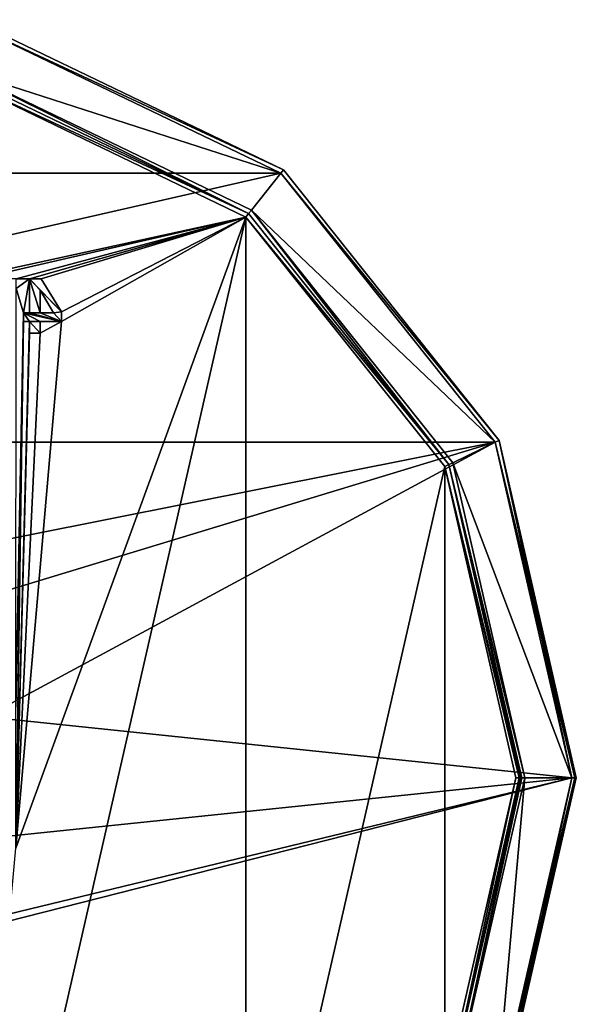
# Model space of a CAD drawing. Header units: millimetres. Extents: x -100 to 89, y -38 to 69.
# Tile 253 of 256: x -56 to -31, y 24 to 68. Entities that reach past the tile are written whole.
import ezdxf

# ---------------------------------------------------------------- set-up
doc = ezdxf.new("R2010")
doc.units = ezdxf.units.MM
doc.header["$LTSCALE"] = 65.185185
for name, color, linetype in [('3288', 7, 'CONTINUOUS'), ('479', 7, 'CONTINUOUS'), ('480', 7, 'CONTINUOUS'), ('491', 7, 'CONTINUOUS'), ('492', 7, 'CONTINUOUS'), ('493', 7, 'CONTINUOUS'), ('494', 7, 'CONTINUOUS'), ('495', 7, 'CONTINUOUS'), ('509', 7, 'CONTINUOUS'), ('510', 7, 'CONTINUOUS'), ('511', 7, 'CONTINUOUS'), ('512', 7, 'CONTINUOUS'), ('513', 7, 'CONTINUOUS'), ('514', 7, 'CONTINUOUS'), ('515', 7, 'CONTINUOUS'), ('516', 7, 'CONTINUOUS'), ('521', 7, 'CONTINUOUS'), ('522', 7, 'CONTINUOUS'), ('523', 7, 'CONTINUOUS'), ('524', 7, 'CONTINUOUS'), ('525', 7, 'CONTINUOUS'), ('526', 7, 'CONTINUOUS'), ('527', 7, 'CONTINUOUS'), ('528', 7, 'CONTINUOUS'), ('529', 7, 'CONTINUOUS'), ('530', 7, 'CONTINUOUS'), ('531', 7, 'CONTINUOUS'), ('532', 7, 'CONTINUOUS'), ('683', 7, 'CONTINUOUS'), ('684', 7, 'CONTINUOUS'), ('775', 7, 'CONTINUOUS')]:
    doc.layers.add(name, color=color, linetype=linetype)

msp = doc.modelspace()

# ---------------------------------------------------------------- linework, layer by layer
at = {"layer": '3288', "linetype": 'CONTINUOUS'}
msp.add_3dface([(-54.707, 55.276, 85.05), (-54.707, 56.293, 85.05), (-54.113, 55.276, 85.05), (-54.707, 55.276, 85.05)], dxfattribs=at)
at = {"layer": '479', "linetype": 'CONTINUOUS'}
for points in [[(-57.812, 68.184, 87.05), (-87.042, 61.512, 87.05), (-43.958, 61.512, 87.05), (-57.812, 68.184, 87.05)], [(-87.042, 61.512, 87.05), (-96.629, 49.489, 87.05), (-43.958, 61.512, 87.05), (-87.042, 61.512, 87.05)], [(-43.958, 61.512, 87.05), (-96.629, 49.489, 87.05), (-34.371, 49.489, 87.05), (-43.958, 61.512, 87.05)], [(-34.371, 49.489, 87.05), (-96.629, 49.489, 87.05), (-65.5, 43.3, 87.05), (-34.371, 49.489, 87.05)], [(-34.371, 49.489, 87.05), (-65.5, 43.3, 87.05), (-60.328, 41.619, 87.05), (-34.371, 49.489, 87.05)], [(-57.131, 37.219, 87.05), (-34.371, 49.489, 87.05), (-60.328, 41.619, 87.05), (-57.131, 37.219, 87.05)], [(-30.95, 34.5, 87.05), (-34.371, 49.489, 87.05), (-57.131, 37.219, 87.05), (-30.95, 34.5, 87.05)], [(-57.131, 31.781, 87.05), (-30.95, 34.5, 87.05), (-57.131, 37.219, 87.05), (-57.131, 31.781, 87.05)], [(-34.371, 19.511, 87.05), (-30.95, 34.5, 87.05), (-65.5, 25.7, 87.05), (-34.371, 19.511, 87.05)], [(-65.5, 25.7, 87.05), (-30.95, 34.5, 87.05), (-60.328, 27.381, 87.05), (-65.5, 25.7, 87.05)], [(-60.328, 27.381, 87.05), (-30.95, 34.5, 87.05), (-57.131, 31.781, 87.05), (-60.328, 27.381, 87.05)], [(-96.629, 19.511, 87.05), (-34.371, 19.511, 87.05), (-65.5, 25.7, 87.05), (-96.629, 19.511, 87.05)]]:
    msp.add_3dface(points, dxfattribs=at)
at = {"layer": '480', "linetype": 'CONTINUOUS'}
for points in [[(-58.368, 65.746, 85.05), (-45.516, 59.557, 85.05), (-58.218, 56.785, 85.05), (-58.368, 65.746, 85.05)], [(-45.516, 9.443, 85.05), (-58.368, 3.254, 85.05), (-45.516, 59.557, 85.05), (-45.516, 9.443, 85.05)], [(-45.516, 59.557, 85.05), (-58.368, 3.254, 85.05), (-55.799, 31.348, 85.05), (-45.516, 59.557, 85.05)], [(-45.516, 59.557, 85.05), (-57.51, 56.79, 85.05), (-58.218, 56.785, 85.05), (-45.516, 59.557, 85.05)], [(-45.516, 59.557, 85.05), (-55.783, 56.79, 85.05), (-57.51, 56.79, 85.05), (-45.516, 59.557, 85.05)], [(-45.516, 59.557, 85.05), (-55.799, 31.348, 85.05), (-53.755, 54.896, 85.05), (-45.516, 59.557, 85.05)], [(-45.516, 59.557, 85.05), (-55.188, 56.79, 85.05), (-55.783, 56.79, 85.05), (-45.516, 59.557, 85.05)], [(-55.188, 56.79, 85.05), (-45.516, 59.557, 85.05), (-54.658, 56.79, 85.05), (-55.188, 56.79, 85.05)], [(-45.516, 59.557, 85.05), (-53.755, 55.325, 85.05), (-54.658, 56.79, 85.05), (-45.516, 59.557, 85.05)], [(-53.755, 55.325, 85.05), (-45.516, 59.557, 85.05), (-53.755, 54.896, 85.05), (-53.755, 55.325, 85.05)], [(-36.623, 48.405, 85.05), (-45.516, 9.443, 85.05), (-45.516, 59.557, 85.05), (-36.623, 48.405, 85.05)], [(-55.188, 56.79, 85.05), (-55.458, 55.276, 85.05), (-55.783, 56.366, 85.05), (-55.188, 56.79, 85.05)], [(-55.783, 56.79, 85.05), (-55.188, 56.79, 85.05), (-55.783, 56.366, 85.05), (-55.783, 56.79, 85.05)], [(-55.188, 55.276, 85.05), (-55.458, 55.276, 85.05), (-55.188, 56.79, 85.05), (-55.188, 55.276, 85.05)], [(-55.783, 56.366, 85.05), (-55.458, 55.276, 85.05), (-55.799, 37.652, 85.05), (-55.783, 56.366, 85.05)], [(-55.458, 54.896, 85.05), (-55.799, 31.348, 85.05), (-55.458, 55.276, 85.05), (-55.458, 54.896, 85.05)], [(-55.799, 31.348, 85.05), (-55.799, 37.652, 85.05), (-55.458, 55.276, 85.05), (-55.799, 31.348, 85.05)], [(-53.755, 54.896, 85.05), (-55.799, 31.348, 85.05), (-54.707, 54.375, 85.05), (-53.755, 54.896, 85.05)], [(-55.188, 54.375, 85.05), (-55.799, 31.348, 85.05), (-55.188, 54.896, 85.05), (-55.188, 54.375, 85.05)], [(-55.188, 54.896, 85.05), (-55.799, 31.348, 85.05), (-55.458, 54.896, 85.05), (-55.188, 54.896, 85.05)], [(-54.707, 54.896, 85.05), (-53.755, 54.896, 85.05), (-54.707, 54.375, 85.05), (-54.707, 54.896, 85.05)], [(-54.707, 54.375, 85.05), (-55.799, 31.348, 85.05), (-55.188, 54.375, 85.05), (-54.707, 54.375, 85.05)], [(-36.623, 20.595, 85.05), (-45.516, 9.443, 85.05), (-36.623, 48.405, 85.05), (-36.623, 20.595, 85.05)], [(-33.45, 34.5, 85.05), (-36.623, 20.595, 85.05), (-36.623, 48.405, 85.05), (-33.45, 34.5, 85.05)]]:
    msp.add_3dface(points, dxfattribs=at)
at = {"layer": '491', "linetype": 'CONTINUOUS'}
for points in [[(-43.834, 61.669, 80.25), (-57.767, 68.379, 80.25), (-43.834, 61.669, 86.85), (-43.834, 61.669, 80.25)], [(-43.834, 61.669, 86.85), (-57.767, 68.379, 80.25), (-57.767, 68.379, 86.85), (-43.834, 61.669, 86.85)], [(-34.191, 49.577, 80.25), (-43.834, 61.669, 80.25), (-34.191, 49.577, 86.85), (-34.191, 49.577, 80.25)], [(-34.191, 49.577, 86.85), (-43.834, 61.669, 80.25), (-43.834, 61.669, 86.85), (-34.191, 49.577, 86.85)], [(-30.75, 34.5, 80.25), (-34.191, 49.577, 80.25), (-30.75, 34.5, 86.85), (-30.75, 34.5, 80.25)], [(-30.75, 34.5, 86.85), (-34.191, 49.577, 80.25), (-34.191, 49.577, 86.85), (-30.75, 34.5, 86.85)]]:
    msp.add_3dface(points, dxfattribs=at)
at = {"layer": '492', "linetype": 'CONTINUOUS'}
for points in [[(-30.75, 34.5, 80.25), (-30.75, 34.5, 86.85), (-34.191, 19.423, 86.85), (-30.75, 34.5, 80.25)], [(-34.191, 19.423, 80.25), (-30.75, 34.5, 80.25), (-34.191, 19.423, 86.85), (-34.191, 19.423, 80.25)]]:
    msp.add_3dface(points, dxfattribs=at)
at = {"layer": '493', "linetype": 'CONTINUOUS'}
for points in [[(-57.812, 68.184, 80.05), (-43.958, 61.512, 80.05), (-58.279, 66.136, 80.05), (-57.812, 68.184, 80.05)], [(-58.279, 66.136, 80.05), (-43.958, 61.512, 80.05), (-45.267, 59.87, 80.05), (-58.279, 66.136, 80.05)], [(-43.958, 61.512, 80.05), (-34.371, 49.489, 80.05), (-45.267, 59.87, 80.05), (-43.958, 61.512, 80.05)], [(-45.267, 59.87, 80.05), (-34.371, 49.489, 80.05), (-36.263, 48.578, 80.05), (-45.267, 59.87, 80.05)], [(-34.371, 49.489, 80.05), (-30.95, 34.5, 80.05), (-36.263, 48.578, 80.05), (-34.371, 49.489, 80.05)], [(-36.263, 48.578, 80.05), (-30.95, 34.5, 80.05), (-33.05, 34.5, 80.05), (-36.263, 48.578, 80.05)], [(-33.05, 34.5, 80.05), (-34.371, 19.511, 80.05), (-36.263, 20.422, 80.05), (-33.05, 34.5, 80.05)], [(-30.95, 34.5, 80.05), (-34.371, 19.511, 80.05), (-33.05, 34.5, 80.05), (-30.95, 34.5, 80.05)]]:
    msp.add_3dface(points, dxfattribs=at)
at = {"layer": '494', "linetype": 'CONTINUOUS'}
for points in [[(-33.25, 34.5, 80.25), (-36.444, 20.507, 80.25), (-33.25, 34.5, 84.85), (-33.25, 34.5, 80.25)], [(-33.25, 34.5, 84.85), (-36.444, 20.507, 80.25), (-36.444, 20.507, 84.85), (-33.25, 34.5, 84.85)]]:
    msp.add_3dface(points, dxfattribs=at)
at = {"layer": '495', "linetype": 'CONTINUOUS'}
for points in [[(-58.324, 65.941, 80.25), (-45.392, 59.714, 80.25), (-58.324, 65.941, 84.85), (-58.324, 65.941, 80.25)], [(-58.324, 65.941, 84.85), (-45.392, 59.714, 80.25), (-45.392, 59.714, 84.85), (-58.324, 65.941, 84.85)], [(-45.392, 59.714, 80.25), (-36.444, 48.493, 80.25), (-45.392, 59.714, 84.85), (-45.392, 59.714, 80.25)], [(-45.392, 59.714, 84.85), (-36.444, 48.493, 80.25), (-36.444, 48.493, 84.85), (-45.392, 59.714, 84.85)], [(-33.25, 34.5, 80.25), (-33.25, 34.5, 84.85), (-36.444, 48.493, 84.85), (-33.25, 34.5, 80.25)], [(-36.444, 48.493, 80.25), (-33.25, 34.5, 80.25), (-36.444, 48.493, 84.85), (-36.444, 48.493, 80.25)]]:
    msp.add_3dface(points, dxfattribs=at)
at = {"layer": '509', "linetype": 'CONTINUOUS'}
for points in [[(-30.95, 34.5, 87.05), (-34.371, 19.511, 87.05), (-30.809, 34.5, 86.991), (-30.95, 34.5, 87.05)], [(-30.75, 34.5, 86.85), (-34.371, 19.511, 87.05), (-34.191, 19.423, 86.85), (-30.75, 34.5, 86.85)], [(-34.371, 19.511, 87.05), (-30.75, 34.5, 86.85), (-30.809, 34.5, 86.991), (-34.371, 19.511, 87.05)]]:
    msp.add_3dface(points, dxfattribs=at)
at = {"layer": '510', "linetype": 'CONTINUOUS'}
for points in [[(-57.812, 68.184, 87.05), (-43.834, 61.669, 86.85), (-57.767, 68.379, 86.85), (-57.812, 68.184, 87.05)], [(-57.812, 68.184, 87.05), (-43.958, 61.512, 87.05), (-43.834, 61.669, 86.85), (-57.812, 68.184, 87.05)], [(-43.958, 61.512, 87.05), (-34.191, 49.577, 86.85), (-43.834, 61.669, 86.85), (-43.958, 61.512, 87.05)], [(-43.958, 61.512, 87.05), (-34.371, 49.489, 87.05), (-34.191, 49.577, 86.85), (-43.958, 61.512, 87.05)], [(-34.371, 49.489, 87.05), (-30.95, 34.5, 87.05), (-34.191, 49.577, 86.85), (-34.371, 49.489, 87.05)], [(-34.191, 49.577, 86.85), (-30.95, 34.5, 87.05), (-30.809, 34.5, 86.991), (-34.191, 49.577, 86.85)], [(-30.75, 34.5, 86.85), (-34.191, 49.577, 86.85), (-30.809, 34.5, 86.991), (-30.75, 34.5, 86.85)]]:
    msp.add_3dface(points, dxfattribs=at)
at = {"layer": '511', "linetype": 'CONTINUOUS'}
for points in [[(-34.191, 19.423, 80.25), (-34.371, 19.511, 80.05), (-30.95, 34.5, 80.05), (-34.191, 19.423, 80.25)], [(-30.75, 34.5, 80.25), (-34.191, 19.423, 80.25), (-30.809, 34.5, 80.109), (-30.75, 34.5, 80.25)], [(-34.191, 19.423, 80.25), (-30.95, 34.5, 80.05), (-30.809, 34.5, 80.109), (-34.191, 19.423, 80.25)]]:
    msp.add_3dface(points, dxfattribs=at)
at = {"layer": '512', "linetype": 'CONTINUOUS'}
for points in [[(-57.767, 68.379, 80.25), (-43.834, 61.669, 80.25), (-57.812, 68.184, 80.05), (-57.767, 68.379, 80.25)], [(-43.834, 61.669, 80.25), (-43.958, 61.512, 80.05), (-57.812, 68.184, 80.05), (-43.834, 61.669, 80.25)], [(-43.834, 61.669, 80.25), (-34.191, 49.577, 80.25), (-43.958, 61.512, 80.05), (-43.834, 61.669, 80.25)], [(-34.191, 49.577, 80.25), (-34.371, 49.489, 80.05), (-43.958, 61.512, 80.05), (-34.191, 49.577, 80.25)], [(-34.191, 49.577, 80.25), (-30.75, 34.5, 80.25), (-34.371, 49.489, 80.05), (-34.191, 49.577, 80.25)], [(-34.371, 49.489, 80.05), (-30.75, 34.5, 80.25), (-30.809, 34.5, 80.109), (-34.371, 49.489, 80.05)], [(-30.95, 34.5, 80.05), (-34.371, 49.489, 80.05), (-30.809, 34.5, 80.109), (-30.95, 34.5, 80.05)]]:
    msp.add_3dface(points, dxfattribs=at)
at = {"layer": '513', "linetype": 'CONTINUOUS'}
for points in [[(-58.279, 66.136, 80.05), (-45.392, 59.714, 80.25), (-58.324, 65.941, 80.25), (-58.279, 66.136, 80.05)], [(-58.279, 66.136, 80.05), (-45.267, 59.87, 80.05), (-45.392, 59.714, 80.25), (-58.279, 66.136, 80.05)], [(-45.267, 59.87, 80.05), (-36.444, 48.493, 80.25), (-45.392, 59.714, 80.25), (-45.267, 59.87, 80.05)], [(-45.267, 59.87, 80.05), (-36.263, 48.578, 80.05), (-36.444, 48.493, 80.25), (-45.267, 59.87, 80.05)], [(-36.263, 48.578, 80.05), (-33.05, 34.5, 80.05), (-36.444, 48.493, 80.25), (-36.263, 48.578, 80.05)], [(-36.444, 48.493, 80.25), (-33.05, 34.5, 80.05), (-33.191, 34.5, 80.109), (-36.444, 48.493, 80.25)], [(-33.25, 34.5, 80.25), (-36.444, 48.493, 80.25), (-33.191, 34.5, 80.109), (-33.25, 34.5, 80.25)]]:
    msp.add_3dface(points, dxfattribs=at)
at = {"layer": '514', "linetype": 'CONTINUOUS'}
for points in [[(-36.263, 20.422, 80.05), (-36.444, 20.507, 80.25), (-33.25, 34.5, 80.25), (-36.263, 20.422, 80.05)], [(-33.05, 34.5, 80.05), (-36.263, 20.422, 80.05), (-33.191, 34.5, 80.109), (-33.05, 34.5, 80.05)], [(-36.263, 20.422, 80.05), (-33.25, 34.5, 80.25), (-33.191, 34.5, 80.109), (-36.263, 20.422, 80.05)]]:
    msp.add_3dface(points, dxfattribs=at)
at = {"layer": '515', "linetype": 'CONTINUOUS'}
for points in [[(-58.368, 65.746, 85.05), (-58.324, 65.941, 84.85), (-45.392, 59.714, 84.85), (-58.368, 65.746, 85.05)], [(-45.516, 59.557, 85.05), (-58.368, 65.746, 85.05), (-45.392, 59.714, 84.85), (-45.516, 59.557, 85.05)], [(-45.516, 59.557, 85.05), (-45.392, 59.714, 84.85), (-36.444, 48.493, 84.85), (-45.516, 59.557, 85.05)], [(-36.623, 48.405, 85.05), (-45.516, 59.557, 85.05), (-36.444, 48.493, 84.85), (-36.623, 48.405, 85.05)], [(-33.25, 34.5, 84.85), (-36.623, 48.405, 85.05), (-36.444, 48.493, 84.85), (-33.25, 34.5, 84.85)], [(-33.45, 34.5, 85.05), (-36.623, 48.405, 85.05), (-33.309, 34.5, 84.991), (-33.45, 34.5, 85.05)], [(-36.623, 48.405, 85.05), (-33.25, 34.5, 84.85), (-33.309, 34.5, 84.991), (-36.623, 48.405, 85.05)]]:
    msp.add_3dface(points, dxfattribs=at)
at = {"layer": '516', "linetype": 'CONTINUOUS'}
for points in [[(-36.623, 20.595, 85.05), (-33.45, 34.5, 85.05), (-36.444, 20.507, 84.85), (-36.623, 20.595, 85.05)], [(-36.444, 20.507, 84.85), (-33.45, 34.5, 85.05), (-33.309, 34.5, 84.991), (-36.444, 20.507, 84.85)], [(-33.25, 34.5, 84.85), (-36.444, 20.507, 84.85), (-33.309, 34.5, 84.991), (-33.25, 34.5, 84.85)]]:
    msp.add_3dface(points, dxfattribs=at)
at = {"layer": '521', "linetype": 'CONTINUOUS'}
for points in [[(-54.658, 56.79, 84.55), (-53.755, 55.325, 84.55), (-55.188, 56.79, 84.55), (-54.658, 56.79, 84.55)], [(-55.188, 56.79, 84.55), (-53.755, 55.325, 84.55), (-54.707, 56.293, 84.55), (-55.188, 56.79, 84.55)], [(-55.188, 55.276, 84.55), (-55.188, 56.79, 84.55), (-54.707, 55.276, 84.55), (-55.188, 55.276, 84.55)], [(-55.188, 56.79, 84.55), (-54.707, 56.293, 84.55), (-54.707, 55.276, 84.55), (-55.188, 56.79, 84.55)], [(-54.707, 56.293, 84.55), (-53.755, 55.325, 84.55), (-54.113, 55.276, 84.55), (-54.707, 56.293, 84.55)], [(-55.458, 55.276, 84.55), (-55.188, 55.276, 84.55), (-53.755, 54.896, 84.55), (-55.458, 55.276, 84.55)], [(-55.458, 54.896, 84.55), (-55.458, 55.276, 84.55), (-55.188, 54.896, 84.55), (-55.458, 54.896, 84.55)], [(-55.188, 54.896, 84.55), (-55.458, 55.276, 84.55), (-54.707, 54.896, 84.55), (-55.188, 54.896, 84.55)], [(-54.707, 54.896, 84.55), (-55.458, 55.276, 84.55), (-53.755, 54.896, 84.55), (-54.707, 54.896, 84.55)], [(-53.755, 54.896, 84.55), (-55.188, 55.276, 84.55), (-54.707, 55.276, 84.55), (-53.755, 54.896, 84.55)], [(-54.113, 55.276, 84.55), (-53.755, 54.896, 84.55), (-54.707, 55.276, 84.55), (-54.113, 55.276, 84.55)], [(-53.755, 55.325, 84.55), (-53.755, 54.896, 84.55), (-54.113, 55.276, 84.55), (-53.755, 55.325, 84.55)], [(-55.188, 54.375, 84.55), (-55.188, 54.896, 84.55), (-54.707, 54.375, 84.55), (-55.188, 54.375, 84.55)], [(-54.707, 54.375, 84.55), (-55.188, 54.896, 84.55), (-54.707, 54.896, 84.55), (-54.707, 54.375, 84.55)]]:
    msp.add_3dface(points, dxfattribs=at)
at = {"layer": '522', "linetype": 'CONTINUOUS'}
for points in [[(-53.755, 55.325, 85.05), (-53.755, 54.896, 85.05), (-53.755, 54.896, 84.55), (-53.755, 55.325, 85.05)], [(-53.755, 55.325, 84.55), (-53.755, 55.325, 85.05), (-53.755, 54.896, 84.55), (-53.755, 55.325, 84.55)]]:
    msp.add_3dface(points, dxfattribs=at)
at = {"layer": '523', "linetype": 'CONTINUOUS'}
for points in [[(-53.755, 54.896, 85.05), (-54.707, 54.896, 85.05), (-53.755, 54.896, 84.55), (-53.755, 54.896, 85.05)], [(-54.707, 54.896, 85.05), (-54.707, 54.896, 84.55), (-53.755, 54.896, 84.55), (-54.707, 54.896, 85.05)]]:
    msp.add_3dface(points, dxfattribs=at)
at = {"layer": '524', "linetype": 'CONTINUOUS'}
for points in [[(-54.707, 54.896, 85.05), (-54.707, 54.375, 85.05), (-54.707, 54.896, 84.55), (-54.707, 54.896, 85.05)], [(-54.707, 54.375, 85.05), (-54.707, 54.375, 84.55), (-54.707, 54.896, 84.55), (-54.707, 54.375, 85.05)]]:
    msp.add_3dface(points, dxfattribs=at)
at = {"layer": '525', "linetype": 'CONTINUOUS'}
for points in [[(-54.707, 54.375, 85.05), (-55.188, 54.375, 85.05), (-55.188, 54.375, 84.55), (-54.707, 54.375, 85.05)], [(-54.707, 54.375, 85.05), (-55.188, 54.375, 84.55), (-54.707, 54.375, 84.55), (-54.707, 54.375, 85.05)]]:
    msp.add_3dface(points, dxfattribs=at)
at = {"layer": '526', "linetype": 'CONTINUOUS'}
for points in [[(-55.188, 54.375, 85.05), (-55.188, 54.896, 85.05), (-55.188, 54.375, 84.55), (-55.188, 54.375, 85.05)], [(-55.188, 54.896, 85.05), (-55.188, 54.896, 84.55), (-55.188, 54.375, 84.55), (-55.188, 54.896, 85.05)]]:
    msp.add_3dface(points, dxfattribs=at)
at = {"layer": '527', "linetype": 'CONTINUOUS'}
for points in [[(-55.188, 54.896, 85.05), (-55.458, 54.896, 85.05), (-55.458, 54.896, 84.55), (-55.188, 54.896, 85.05)], [(-55.188, 54.896, 85.05), (-55.458, 54.896, 84.55), (-55.188, 54.896, 84.55), (-55.188, 54.896, 85.05)]]:
    msp.add_3dface(points, dxfattribs=at)
at = {"layer": '528', "linetype": 'CONTINUOUS'}
for points in [[(-55.458, 54.896, 85.05), (-55.458, 55.276, 85.05), (-55.458, 55.276, 84.55), (-55.458, 54.896, 85.05)], [(-55.458, 54.896, 85.05), (-55.458, 55.276, 84.55), (-55.458, 54.896, 84.55), (-55.458, 54.896, 85.05)]]:
    msp.add_3dface(points, dxfattribs=at)
at = {"layer": '529', "linetype": 'CONTINUOUS'}
for points in [[(-55.458, 55.276, 85.05), (-55.188, 55.276, 85.05), (-55.188, 55.276, 84.55), (-55.458, 55.276, 85.05)], [(-55.458, 55.276, 85.05), (-55.188, 55.276, 84.55), (-55.458, 55.276, 84.55), (-55.458, 55.276, 85.05)]]:
    msp.add_3dface(points, dxfattribs=at)
at = {"layer": '530', "linetype": 'CONTINUOUS'}
for points in [[(-55.188, 55.276, 85.05), (-55.188, 56.79, 85.05), (-55.188, 55.276, 84.55), (-55.188, 55.276, 85.05)], [(-55.188, 56.79, 85.05), (-55.188, 56.79, 84.55), (-55.188, 55.276, 84.55), (-55.188, 56.79, 85.05)]]:
    msp.add_3dface(points, dxfattribs=at)
at = {"layer": '531', "linetype": 'CONTINUOUS'}
for points in [[(-55.188, 56.79, 85.05), (-54.658, 56.79, 85.05), (-55.188, 56.79, 84.55), (-55.188, 56.79, 85.05)], [(-54.658, 56.79, 85.05), (-54.658, 56.79, 84.55), (-55.188, 56.79, 84.55), (-54.658, 56.79, 85.05)]]:
    msp.add_3dface(points, dxfattribs=at)
at = {"layer": '532', "linetype": 'CONTINUOUS'}
for points in [[(-54.658, 56.79, 85.05), (-53.755, 55.325, 85.05), (-54.658, 56.79, 84.55), (-54.658, 56.79, 85.05)], [(-53.755, 55.325, 85.05), (-53.755, 55.325, 84.55), (-54.658, 56.79, 84.55), (-53.755, 55.325, 85.05)]]:
    msp.add_3dface(points, dxfattribs=at)
at = {"layer": '683', "linetype": 'CONTINUOUS'}
for points in [[(-54.707, 55.276, 84.55), (-54.707, 56.293, 84.55), (-54.707, 55.276, 85.05), (-54.707, 55.276, 84.55)], [(-54.707, 56.293, 84.55), (-54.707, 56.293, 85.05), (-54.707, 55.276, 85.05), (-54.707, 56.293, 84.55)]]:
    msp.add_3dface(points, dxfattribs=at)
at = {"layer": '684', "linetype": 'CONTINUOUS'}
for points in [[(-54.113, 55.276, 84.55), (-54.707, 55.276, 84.55), (-54.113, 55.276, 85.05), (-54.113, 55.276, 84.55)], [(-54.707, 55.276, 84.55), (-54.707, 55.276, 85.05), (-54.113, 55.276, 85.05), (-54.707, 55.276, 84.55)]]:
    msp.add_3dface(points, dxfattribs=at)
at = {"layer": '775', "linetype": 'CONTINUOUS'}
for points in [[(-54.707, 56.293, 84.55), (-54.113, 55.276, 84.55), (-54.707, 56.293, 85.05), (-54.707, 56.293, 84.55)], [(-54.707, 56.293, 85.05), (-54.113, 55.276, 84.55), (-54.113, 55.276, 85.05), (-54.707, 56.293, 85.05)]]:
    msp.add_3dface(points, dxfattribs=at)

doc.saveas('drawing.dxf')
